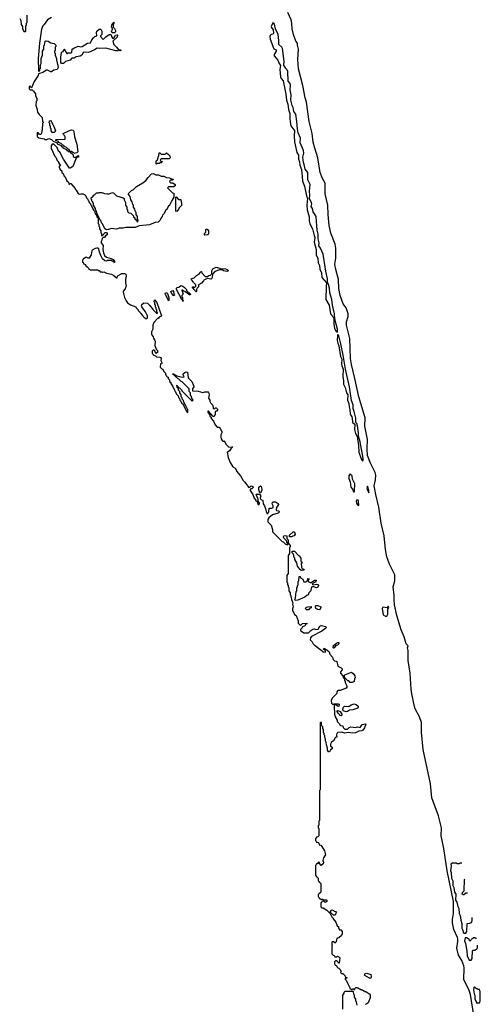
# Model space of a CAD drawing. Extents: x 2886962 to 3052311, y 540590 to 918621.
# Tile 95 of 164: x 3043810 to 3050690, y 694819 to 709527. Entities that reach past the tile are written whole.
import ezdxf

# ---------------------------------------------------------------- set-up
doc = ezdxf.new("R2010")
doc.units = 0

msp = doc.modelspace()

# ---------------------------------------------------------------- linework, layer by layer
at = {"layer": '0CON20XD'}
for points in [[(3043810, 709545), (3043828, 709515), (3043830, 709455), (3043850, 709425), (3043850, 709385), (3043868, 709368), (3043872, 709352), (3043895, 709350), (3043900, 709355), (3043900, 709435), (3043910, 709445), (3043910, 709475), (3043920, 709485), (3043920, 709595)], [(3044285, 709562), (3044227, 709525), (3044177, 709455), (3044156, 709434), (3044136, 709385), (3044106, 709175), (3044088, 708945), (3044090, 708765), (3044095, 708760), (3044110, 708765), (3044110, 708795), (3044120, 708805), (3044122, 708855), (3044130, 708875), (3044132, 708945), (3044150, 708995), (3044152, 709055), (3044170, 709085), (3044170, 709135), (3044180, 709145), (3044190, 709205), (3044207, 709213), (3044235, 709206), (3044275, 709180), (3044325, 709170), (3044350, 709145), (3044350, 709125), (3044340, 709115), (3044340, 709065), (3044330, 709055), (3044330, 709035), (3044340, 709025), (3044340, 708995), (3044358, 708945), (3044358, 708918), (3044366, 708906), (3044383, 708815), (3044368, 708782), (3044319, 708771), (3044285, 708749), (3044275, 708746), (3044225, 708772), (3044208, 708772), (3044155, 708738), (3044092, 708718), (3044087, 708695), (3044026, 708604), (3043985, 708510), (3043970, 708525), (3043965, 708540), (3043950, 708525), (3043952, 708492), (3043965, 708480), (3043995, 708478), (3044015, 708462), (3044045, 708420), (3044048, 708392), (3044067, 708353), (3044066, 708316), (3044057, 708303), (3044050, 708245), (3044071, 708185), (3044076, 708145), (3044099, 708109), (3044148, 708065), (3044150, 708005), (3044160, 707995), (3044160, 707985), (3044150, 707975), (3044146, 707884), (3044136, 707834), (3044125, 707814), (3044105, 707810), (3044088, 707838), (3044072, 707838), (3044072, 707782), (3044095, 707760), (3044176, 707746), (3044185, 707740), (3044215, 707740), (3044245, 707750), (3044287, 707737), (3044312, 707712), (3044368, 707688), (3044372, 707672), (3044428, 707648), (3044432, 707632), (3044448, 707628), (3044452, 707612), (3044508, 707588), (3044512, 707572), (3044528, 707568), (3044535, 707560), (3044560, 707560), (3044548, 707588), (3044532, 707592), (3044508, 707618), (3044472, 707632), (3044468, 707648), (3044452, 707652), (3044428, 707678), (3044392, 707692), (3044388, 707708), (3044352, 707722), (3044350, 707735), (3044355, 707740), (3044488, 707742), (3044490, 707775), (3044482, 707782), (3044478, 707798), (3044462, 707812), (3044460, 707825), (3044543, 707867), (3044585, 707880), (3044610, 707875), (3044620, 707855), (3044627, 707777), (3044665, 707670), (3044677, 707555), (3044662, 707538), (3044625, 707530), (3044618, 707538), (3044602, 707542), (3044585, 707560), (3044560, 707560), (3044560, 707555), (3044568, 707548), (3044572, 707532), (3044588, 707528), (3044608, 707508), (3044610, 707485), (3044622, 707472), (3044645, 707470), (3044650, 707475), (3044685, 707500), (3044690, 707495), (3044688, 707475), (3044665, 707470), (3044652, 707458), (3044606, 707335), (3044565, 707307), (3044555, 707308), (3044464, 707444), (3044408, 707548), (3044390, 707565), (3044368, 707618), (3044318, 707668), (3044295, 707670), (3044280, 707645), (3044280, 707595), (3044288, 707588), (3044332, 707492), (3044350, 707475), (3044372, 707422), (3044390, 707405), (3044390, 707395), (3044420, 707345), (3044400, 707340), (3044400, 707315), (3044408, 707308), (3044412, 707292), (3044438, 707268), (3044440, 707245), (3044458, 707228), (3044472, 707192), (3044488, 707178), (3044512, 707122), (3044538, 707098), (3044542, 707072), (3044555, 707070), (3044562, 707078), (3044575, 707080), (3044640, 707005), (3044642, 706992), (3044655, 706980), (3044682, 706932), (3044705, 706920), (3044725, 706927), (3044754, 706926), (3044778, 706915), (3044800, 706895), (3044810, 706865), (3044830, 706845), (3044830, 706835), (3044840, 706825), (3044850, 706795), (3044870, 706775), (3044870, 706765), (3044880, 706755), (3044912, 706682), (3044928, 706668), (3044930, 706645), (3044938, 706638), (3044942, 706622), (3044958, 706608), (3044962, 706582), (3044980, 706565), (3044980, 706485), (3044990, 706475), (3044990, 706445), (3045000, 706435), (3045000, 706405), (3045020, 706375), (3045020, 706345), (3045030, 706335), (3045032, 706302), (3045048, 706302), (3045085, 706347), (3045105, 706347), (3045116, 706335), (3045116, 706315), (3045091, 706299), (3045076, 706274), (3045058, 706272), (3045042, 706258), (3045038, 706235)], [(3050595, 694652), (3050544, 694965), (3050524, 695024), (3050445, 695192), (3050450, 695365), (3050443, 695395), (3050412, 695475), (3050366, 695555), (3050339, 695659), (3050354, 695755), (3050354, 695795), (3050350, 695815), (3050295, 695935), (3050275, 696035), (3050275, 696085), (3050291, 696175), (3050291, 696355), (3050195, 696815), (3050143, 697145), (3050118, 697268), (3050104, 697336), (3050110, 697455), (3050064, 697635), (3049967, 697903), (3049945, 698115), (3049839, 698625), (3049814, 698884), (3049810, 699030), (3049783, 699113), (3049717, 699235), (3049705, 699270), (3049666, 699456), (3049656, 699525), (3049643, 699765), (3049611, 699955), (3049614, 700104), (3049602, 700145), (3049610, 700175), (3049585, 700202), (3049554, 700306), (3049506, 700415), (3049445, 700625), (3049408, 700785), (3049401, 700865), (3049403, 700925), (3049389, 701055), (3049414, 701145), (3049414, 701234), (3049336, 701395), (3049296, 701505), (3049275, 701615), (3049252, 701815), (3049211, 702005), (3049174, 702246), (3049131, 702435), (3049105, 702565), (3049124, 702656), (3049130, 702725), (3049121, 702765), (3049048, 702905), (3049005, 703015), (3048998, 703115), (3049004, 703254), (3048967, 703455), (3048968, 703582), (3048877, 703895), (3048814, 704165), (3048766, 704375), (3048753, 704465), (3048743, 704765), (3048689, 704965), (3048689, 705015), (3048714, 705095), (3048714, 705135), (3048684, 705224), (3048643, 705285), (3048596, 705405), (3048576, 705514), (3048574, 705644), (3048526, 705816), (3048518, 705875), (3048523, 705907), (3048534, 705966), (3048532, 706115), (3048521, 706175), (3048457, 706337), (3048430, 706455), (3048416, 706615), (3048412, 706755), (3048371, 706925), (3048374, 707085), (3048335, 707156), (3048298, 707245), (3048263, 707463), (3048216, 707606), (3048193, 707697), (3048181, 707825), (3048135, 708008), (3048093, 708295), (3048075, 708362), (3048041, 708545), (3047976, 708795), (3047964, 708935), (3047972, 709085), (3047960, 709145), (3047960, 709175), (3047936, 709206), (3047898, 709305), (3047879, 709391), (3047874, 709476), (3047866, 709526), (3047815, 709634)], [(3044435, 708874), (3044426, 708886), (3044424, 708965), (3044433, 709037), (3044442, 709048), (3044458, 709052), (3044472, 709088), (3044478, 709088), (3044480, 709075), (3044512, 709022), (3044525, 709020), (3044535, 709030), (3044575, 709030), (3044587, 709043), (3044593, 709085), (3044617, 709103), (3044685, 709130), (3044725, 709123), (3044745, 709127), (3044825, 709177), (3044868, 709182), (3044888, 709225), (3044910, 709255), (3044933, 709275), (3044962, 709288), (3044958, 709335), (3044963, 709355), (3044995, 709388), (3045020, 709385), (3045038, 709355), (3045038, 709305), (3045018, 709285), (3045018, 709275), (3045055, 709230), (3045097, 709273), (3045145, 709308), (3045165, 709308), (3045175, 709300), (3045180, 709275), (3045195, 709250), (3045218, 709252), (3045243, 709297), (3045265, 709300), (3045270, 709295), (3045268, 709265), (3045200, 709205), (3045218, 709155), (3045256, 709116), (3045290, 709070), (3045305, 709080), (3045328, 709065), (3045315, 709060), (3045285, 709070), (3045276, 709064), (3045244, 709064), (3045095, 709104), (3045000, 709095), (3044965, 709100), (3044928, 709075), (3044840, 709035), (3044765, 709040), (3044740, 708995), (3044715, 708984), (3044656, 708974), (3044625, 708954), (3044588, 708952), (3044562, 708925), (3044496, 708904), (3044465, 708874), (3044435, 708874)], [(3045225, 709330), (3045195, 709330), (3045182, 709345), (3045194, 709385), (3045192, 709412), (3045183, 709415), (3045184, 709445), (3045195, 709470), (3045215, 709490), (3045220, 709485), (3045208, 709462), (3045208, 709418), (3045228, 709395), (3045240, 709365), (3045240, 709345), (3045225, 709330)], [(3048555, 704858), (3048559, 704905), (3048516, 705055), (3048510, 705135), (3048482, 705262), (3048472, 705345), (3048441, 705445), (3048439, 705515), (3048425, 705572), (3048409, 705605), (3048409, 705655), (3048383, 705773), (3048342, 706025), (3048305, 706115), (3048279, 706149), (3048283, 706195), (3048270, 706255), (3048269, 706325), (3048253, 706385), (3048247, 706447), (3048237, 706587), (3048225, 706613), (3048193, 706655), (3048185, 706705), (3048166, 706735), (3048172, 706775), (3048168, 706795), (3048140, 706850), (3048145, 706905), (3048137, 706965), (3048148, 707065), (3048116, 707135), (3048115, 707245), (3048076, 707296), (3048061, 707365), (3048049, 707395), (3048037, 707475), (3048053, 707535), (3048051, 707575), (3047997, 707687), (3048006, 707756), (3047969, 707835), (3047958, 707898), (3047951, 708005), (3047933, 708115), (3047903, 708155), (3047894, 708214), (3047880, 708245), (3047860, 708325), (3047863, 708405), (3047852, 708478), (3047857, 708547), (3047849, 708575), (3047821, 708611), (3047815, 708755), (3047807, 708777), (3047785, 708797), (3047756, 708846), (3047758, 708905), (3047737, 709095), (3047725, 709115), (3047679, 709155), (3047681, 709215), (3047670, 709305), (3047633, 709393), (3047615, 709458), (3047605, 709474), (3047592, 709478), (3047568, 709425), (3047569, 709409), (3047596, 709375), (3047600, 709325), (3047595, 709310), (3047565, 709305), (3047549, 709291), (3047545, 709275), (3047552, 709238), (3047604, 709094), (3047639, 709075), (3047640, 709055), (3047612, 709005), (3047611, 708985), (3047665, 708921), (3047679, 708885), (3047707, 708845), (3047696, 708785), (3047705, 708675), (3047715, 708649), (3047744, 708614), (3047787, 708415), (3047793, 708325), (3047815, 708265), (3047826, 708185), (3047845, 708125), (3047845, 708045), (3047854, 707965), (3047862, 707942), (3047892, 707902), (3047913, 707873), (3047910, 707785), (3047917, 707705), (3047949, 707545), (3047972, 707502), (3047974, 707444), (3047991, 707405), (3047996, 707355), (3048017, 707287), (3048030, 707185), (3048032, 707115), (3048062, 707042), (3048094, 706894), (3048111, 706855), (3048098, 706755), (3048103, 706685), (3048133, 706583), (3048136, 706525), (3048146, 706476), (3048185, 706402), (3048210, 706305), (3048218, 706275), (3048208, 706205), (3048237, 706095), (3048239, 706009), (3048265, 705965), (3048269, 705895), (3048287, 705857), (3048292, 705802), (3048319, 705745), (3048325, 705675), (3048392, 705595), (3048386, 705544), (3048384, 705345), (3048433, 705263), (3048452, 705135), (3048490, 705090), (3048502, 705065), (3048503, 704985), (3048512, 704915), (3048535, 704869), (3048555, 704858)], [(3044295, 707840), (3044280, 707865), (3044280, 707895), (3044270, 707905), (3044270, 707935), (3044260, 707945), (3044260, 707975), (3044250, 707985), (3044253, 708017), (3044275, 708020), (3044280, 708015), (3044280, 708005), (3044288, 707998), (3044290, 707985), (3044298, 707978), (3044300, 707965), (3044308, 707958), (3044342, 707882), (3044350, 707875), (3044342, 707868), (3044340, 707855), (3044325, 707842), (3044295, 707840)], [(3045855, 707370), (3045850, 707375), (3045850, 707415), (3045854, 707426), (3045870, 707435), (3045883, 707487), (3045890, 707495), (3045895, 707538), (3045905, 707540), (3045925, 707520), (3045985, 707520), (3046005, 707540), (3046032, 707512), (3046050, 707505), (3046058, 707465), (3046045, 707450), (3045925, 707450), (3045912, 707438), (3045910, 707425), (3045922, 707412), (3045938, 707408), (3045938, 707402), (3045925, 707390), (3045905, 707390), (3045895, 707380), (3045865, 707380), (3045855, 707370)], [(3045105, 706387), (3045082, 706405), (3045045, 706480), (3045033, 706493), (3045025, 706520), (3045012, 706532), (3044968, 706628), (3044960, 706635), (3044960, 706655), (3044952, 706662), (3044950, 706675), (3044940, 706685), (3044940, 706705), (3044910, 706755), (3044910, 706785), (3044902, 706792), (3044900, 706805), (3044890, 706815), (3044890, 706835), (3044880, 706845), (3044880, 706865), (3044908, 706892), (3044912, 706908), (3044928, 706912), (3044955, 706940), (3044985, 706940), (3044995, 706948), (3045035, 706948), (3045075, 706930), (3045115, 706926), (3045145, 706926), (3045195, 706946), (3045217, 706935), (3045255, 706896), (3045358, 706868), (3045370, 706855), (3045370, 706835), (3045388, 706795), (3045390, 706755), (3045408, 706725), (3045410, 706695), (3045420, 706685), (3045422, 706662), (3045442, 706642), (3045468, 706638), (3045510, 706595), (3045512, 706582), (3045530, 706565), (3045532, 706552), (3045558, 706528), (3045562, 706512), (3045575, 706510), (3045580, 706535), (3045570, 706545), (3045570, 706585), (3045550, 706615), (3045550, 706645), (3045540, 706655), (3045530, 706695), (3045512, 706725), (3045510, 706755), (3045500, 706765), (3045490, 706805), (3045472, 706835), (3045460, 706885), (3045432, 706925), (3045480, 706975), (3045510, 706990), (3045555, 707036), (3045649, 707091), (3045694, 707126), (3045730, 707170), (3045780, 707225), (3045805, 707228), (3045845, 707210), (3045885, 707208), (3045925, 707190), (3045965, 707188), (3046005, 707170), (3046047, 707167), (3046075, 707150), (3046100, 707145), (3046095, 707130), (3046062, 707128), (3046050, 707115), (3046052, 707102), (3046065, 707090), (3046095, 707090), (3046130, 707065), (3046130, 707045), (3046105, 707030), (3046035, 707030), (3046020, 707015), (3046092, 706942), (3046110, 706935), (3046110, 706875), (3046082, 706828), (3046078, 706812), (3046072, 706808), (3046068, 706792), (3046062, 706788), (3046058, 706772), (3046052, 706768), (3046048, 706752), (3046032, 706748), (3046008, 706692), (3045992, 706688), (3045968, 706632), (3045942, 706608), (3045940, 706585), (3045922, 706568), (3045908, 706532), (3045877, 706503), (3045835, 706500), (3045750, 706465), (3045595, 706450), (3045535, 706424), (3045396, 706424), (3045355, 706411), (3045295, 706414), (3045254, 706396), (3045175, 706406), (3045135, 706394), (3045105, 706387)], [(3046155, 706660), (3046140, 706665), (3046140, 706875), (3046145, 706880), (3046182, 706842), (3046215, 706840), (3046228, 706775), (3046225, 706750), (3046188, 706712), (3046185, 706700), (3046155, 706660)], [(3046575, 706310), (3046570, 706315), (3046570, 706335), (3046590, 706355), (3046590, 706395), (3046595, 706400), (3046608, 706398), (3046630, 706375), (3046630, 706335), (3046625, 706320), (3046615, 706312), (3046575, 706310)], [(3045038, 706235), (3045028, 706215), (3045027, 706195), (3045056, 706155), (3045052, 706095), (3045060, 706045), (3045076, 706005), (3045105, 705978), (3045175, 705962), (3045205, 705946), (3045225, 705920), (3045228, 705902), (3045175, 705930), (3045115, 705930), (3045105, 705920), (3045080, 705925), (3045047, 705957), (3045023, 706003), (3045003, 706055), (3044994, 706104), (3044983, 706113), (3044964, 706114), (3044935, 706110), (3044894, 706086), (3044886, 706074), (3044876, 706015), (3044848, 705965), (3044835, 705964), (3044805, 705980), (3044775, 705960), (3044762, 705958), (3044760, 705945), (3044750, 705935), (3044750, 705905), (3044758, 705898), (3044762, 705882), (3044775, 705880), (3044788, 705868), (3044800, 705855), (3044802, 705842), (3044815, 705840), (3044840, 705815), (3044842, 705802), (3044858, 705798), (3044865, 705790), (3044975, 705790), (3044982, 705782), (3044995, 705780), (3045012, 705762), (3045035, 705760), (3045045, 705750), (3045052, 705758), (3045065, 705760), (3045105, 705740), (3045180, 705725), (3045218, 705705), (3045255, 705670), (3045268, 705672), (3045270, 705695), (3045280, 705705), (3045335, 705738), (3045375, 705738), (3045395, 705728), (3045400, 705695), (3045391, 705645), (3045391, 705595), (3045402, 705545), (3045388, 705525), (3045383, 705505), (3045358, 705472), (3045358, 705455), (3045377, 705375), (3045398, 705328), (3045420, 705300), (3045465, 705270), (3045545, 705240), (3045552, 705222), (3045580, 705195), (3045582, 705182), (3045610, 705155), (3045612, 705142), (3045650, 705105), (3045652, 705092), (3045672, 705072), (3045688, 705068), (3045695, 705060), (3045708, 705062), (3045718, 705072), (3045720, 705105), (3045712, 705112), (3045690, 705165), (3045635, 705240), (3045628, 705255), (3045633, 705275), (3045665, 705300), (3045720, 705295), (3045756, 705256), (3045762, 705242), (3045795, 705210), (3045802, 705192), (3045852, 705142), (3045865, 705140), (3045870, 705155), (3045860, 705165), (3045860, 705195), (3045850, 705205), (3045850, 705225), (3045840, 705235), (3045840, 705265), (3045830, 705275), (3045830, 705305), (3045820, 705315), (3045825, 705340), (3045860, 705305), (3045927, 705105), (3045920, 705095), (3045900, 705090), (3045878, 705065), (3045867, 705063), (3045816, 705004), (3045800, 704965), (3045797, 704905), (3045780, 704865), (3045780, 704835), (3045788, 704808), (3045805, 704788), (3045809, 704769), (3045826, 704745), (3045832, 704725), (3045828, 704658), (3045848, 704608), (3045867, 704585), (3045867, 704577), (3045866, 704554), (3045845, 704540), (3045829, 704579), (3045815, 704590), (3045805, 704590), (3045790, 704575), (3045790, 704545), (3045798, 704538), (3045802, 704522), (3045838, 704508), (3045852, 704492), (3045905, 704487), (3045915, 704480), (3045922, 704465), (3045920, 704435), (3045940, 704395), (3045912, 704388), (3045910, 704335), (3045932, 704312), (3045950, 704305), (3045962, 704272), (3045990, 704245), (3045990, 704225), (3045998, 704218), (3046002, 704202), (3046012, 704192), (3046028, 704188), (3046030, 704165), (3046048, 704148), (3046050, 704125), (3046068, 704108), (3046070, 704095), (3046098, 704048), (3046102, 704032), (3046108, 704028), (3046112, 704012), (3046118, 704008), (3046122, 703992), (3046128, 703988), (3046132, 703972), (3046138, 703968), (3046142, 703952), (3046148, 703948), (3046152, 703932), (3046178, 703908), (3046180, 703885), (3046198, 703868), (3046202, 703842), (3046218, 703828), (3046232, 703792), (3046248, 703788), (3046252, 703772), (3046258, 703768), (3046262, 703752), (3046268, 703748), (3046272, 703732), (3046278, 703728), (3046282, 703712), (3046288, 703708), (3046292, 703692), (3046312, 703662), (3046320, 703660), (3046320, 703705), (3046312, 703712), (3046308, 703728), (3046302, 703732), (3046298, 703748), (3046292, 703752), (3046288, 703768), (3046260, 703815), (3046258, 703838), (3046240, 703855), (3046238, 703878), (3046220, 703895), (3046220, 703925), (3046200, 703955), (3046200, 703975), (3046182, 703992), (3046180, 704015), (3046162, 704032), (3046160, 704060), (3046150, 704065), (3046158, 704068), (3046160, 704060), (3046230, 703995), (3046232, 703982), (3046385, 703830), (3046400, 703845), (3046380, 703875), (3046378, 703898), (3046360, 703915), (3046360, 703955), (3046340, 703975), (3046340, 704015), (3046238, 704118), (3046220, 704125), (3046188, 704158), (3046175, 704162), (3046090, 704235), (3046105, 704236), (3046158, 704208), (3046235, 704188), (3046268, 704192), (3046253, 704223), (3046253, 704235), (3046275, 704258), (3046296, 704266), (3046315, 704260), (3046328, 704178), (3046383, 704123), (3046408, 704065), (3046410, 704045), (3046390, 704015), (3046392, 703982), (3046475, 703976), (3046545, 703957), (3046575, 703966), (3046625, 703970), (3046630, 703965), (3046640, 703925), (3046630, 703875), (3046650, 703845), (3046650, 703825), (3046662, 703802), (3046695, 703770), (3046702, 703722), (3046715, 703710), (3046733, 703727), (3046745, 703728), (3046765, 703710), (3046766, 703696), (3046755, 703680), (3046742, 703678), (3046732, 703668), (3046730, 703635), (3046715, 703600), (3046702, 703602), (3046628, 703678), (3046622, 703678), (3046620, 703665), (3046648, 703618), (3046652, 703602), (3046668, 703588), (3046672, 703572), (3046705, 703530), (3046730, 703475), (3046762, 703442), (3046788, 703438), (3046805, 703420), (3046828, 703375), (3046828, 703355), (3046812, 703325), (3046812, 703295), (3046820, 703265), (3046835, 703240), (3046845, 703230), (3046858, 703232), (3046865, 703240), (3046888, 703188), (3046935, 703140), (3046987, 703147), (3046986, 703135), (3046962, 703118), (3046943, 703087), (3046925, 703070), (3046910, 703065), (3046926, 702985), (3046952, 702912), (3046996, 702846), (3047026, 702826), (3047050, 702795), (3047050, 702785), (3047108, 702715), (3047150, 702645), (3047175, 702620), (3047182, 702602), (3047210, 702575), (3047212, 702562), (3047235, 702540), (3047248, 702542), (3047250, 702555), (3047268, 702562), (3047295, 702550), (3047295, 702540), (3047275, 702520), (3047262, 702518), (3047252, 702508), (3047250, 702495), (3047290, 702435), (3047312, 702382), (3047330, 702365), (3047332, 702352), (3047358, 702328), (3047362, 702302), (3047385, 702280), (3047390, 702305), (3047370, 702335), (3047370, 702365), (3047340, 702435), (3047345, 702440), (3047395, 702440), (3047400, 702435), (3047402, 702422), (3047410, 702415), (3047400, 702385), (3047407, 702367), (3047442, 702345), (3047446, 702296), (3047467, 702265), (3047488, 702205), (3047490, 702175), (3047500, 702165), (3047502, 702152), (3047518, 702152), (3047520, 702165), (3047530, 702175), (3047535, 702230), (3047575, 702230), (3047598, 702242), (3047598, 702265), (3047584, 702284), (3047579, 702305), (3047593, 702325), (3047626, 702326), (3047671, 702301), (3047674, 702285), (3047648, 702242), (3047642, 702205), (3047648, 702198), (3047675, 702190), (3047685, 702180), (3047685, 702170), (3047670, 702155), (3047585, 702133), (3047532, 702088), (3047518, 702062), (3047518, 702028), (3047568, 701975), (3047586, 701914), (3047588, 701878), (3047600, 701860), (3047732, 701732), (3047745, 701730), (3047782, 701692), (3047798, 701688), (3047805, 701680), (3047820, 701695), (3047802, 701722), (3047798, 701738), (3047755, 701780), (3047750, 701795), (3047755, 701817), (3047775, 701822), (3047800, 701815), (3047800, 701775), (3047820, 701755), (3047820, 701715), (3047848, 701675), (3047850, 701655), (3047840, 701645), (3047840, 701555), (3047820, 701525), (3047820, 701255), (3047800, 701225), (3047800, 701125), (3047810, 701115), (3047810, 701085), (3047818, 701078), (3047820, 701055), (3047830, 701045), (3047830, 700995), (3047850, 700965), (3047850, 700935), (3047860, 700925), (3047860, 700905), (3047867, 700897), (3047870, 700865), (3047888, 700815), (3047886, 700795), (3047896, 700755), (3047886, 700725), (3047887, 700697), (3047902, 700675), (3047915, 700640), (3047938, 700625), (3047957, 700587), (3047970, 700545), (3047970, 700515), (3048005, 700480), (3048034, 700506), (3048100, 700515), (3048100, 700505), (3048078, 700492), (3048067, 700475), (3048032, 700458), (3048030, 700445), (3048002, 700418), (3048002, 700402), (3048055, 700368), (3048125, 700370), (3048160, 700405), (3048190, 700425), (3048215, 700426), (3048235, 700418), (3048268, 700422), (3048295, 700468), (3048314, 700476), (3048385, 700462), (3048390, 700455), (3048385, 700438)], [(3046445, 705460), (3046430, 705475), (3046428, 705488), (3046390, 705525), (3046395, 705540), (3046405, 705530), (3046428, 705532), (3046440, 705545), (3046440, 705565), (3046410, 705595), (3046408, 705608), (3046380, 705635), (3046378, 705648), (3046370, 705655), (3046418, 705672), (3046450, 705705), (3046494, 705736), (3046513, 705757), (3046515, 705768), (3046528, 705768), (3046530, 705745), (3046582, 705692), (3046615, 705690), (3046635, 705708), (3046658, 705712), (3046678, 705732), (3046680, 705775), (3046694, 705806), (3046745, 705828), (3046797, 705817), (3046805, 705810), (3046885, 705808), (3046910, 705795), (3046930, 705775), (3046905, 705768), (3046855, 705774), (3046832, 705792), (3046795, 705792), (3046726, 705764), (3046690, 705725), (3046686, 705675), (3046675, 705658), (3046665, 705653), (3046615, 705660), (3046588, 705652), (3046562, 705638), (3046557, 705625), (3046525, 705593), (3046482, 705568), (3046480, 705535), (3046462, 705518), (3046450, 705495), (3046450, 705465), (3046445, 705460)], [(3046245, 705320), (3046240, 705340), (3046220, 705355), (3046220, 705365), (3046152, 705495), (3046153, 705515), (3046162, 705525), (3046188, 705532), (3046217, 705557), (3046245, 705548), (3046270, 705525), (3046300, 705495), (3046302, 705482), (3046360, 705425), (3046355, 705410), (3046348, 705418), (3046335, 705420), (3046308, 705448), (3046295, 705450), (3046278, 705468), (3046262, 705472), (3046248, 705488), (3046232, 705488), (3046230, 705475), (3046240, 705465), (3046240, 705445), (3046250, 705435), (3046248, 705422), (3046230, 705405), (3046230, 705385), (3046240, 705375), (3046240, 705340), (3046250, 705335), (3046245, 705320)], [(3046035, 705330), (3046018, 705368), (3046010, 705375), (3046008, 705388), (3046000, 705395), (3045998, 705408), (3045990, 705415), (3045982, 705435), (3045990, 705445), (3046010, 705445), (3046020, 705435), (3046040, 705375), (3046040, 705335), (3046035, 705330)], [(3046115, 705400), (3046100, 705405), (3046098, 705418), (3046080, 705435), (3046078, 705448), (3046070, 705455), (3046070, 705465), (3046085, 705478), (3046095, 705480), (3046107, 705467), (3046110, 705425), (3046120, 705415), (3046115, 705400)], [(3048935, 702938), (3048941, 702949), (3048942, 702975), (3048895, 703219), (3048871, 703305), (3048872, 703355), (3048855, 703461), (3048845, 703494), (3048832, 703512), (3048829, 703575), (3048807, 703675), (3048790, 703715), (3048791, 703775), (3048768, 703838), (3048737, 704045), (3048676, 704306), (3048640, 704515), (3048607, 704685), (3048575, 704804), (3048565, 704826), (3048556, 704814), (3048554, 704736), (3048562, 704695), (3048579, 704655), (3048602, 704495), (3048624, 704455), (3048615, 704385), (3048621, 704355), (3048644, 704305), (3048638, 704195), (3048649, 704135), (3048646, 704085), (3048671, 704035), (3048693, 703955), (3048709, 703925), (3048704, 703845), (3048724, 703795), (3048729, 703745), (3048743, 703705), (3048746, 703635), (3048770, 703595), (3048775, 703575), (3048779, 703515), (3048785, 703504), (3048812, 703492), (3048814, 703485), (3048812, 703405), (3048825, 703345), (3048849, 703299), (3048871, 703165), (3048878, 703068), (3048912, 702965), (3048925, 702943), (3048935, 702938)], [(3048805, 702473), (3048813, 702485), (3048814, 702595), (3048781, 702665), (3048774, 702715), (3048745, 702741), (3048724, 702715), (3048724, 702674), (3048745, 702625), (3048755, 702545), (3048780, 702515), (3048795, 702476), (3048805, 702473)], [(3047405, 702460), (3047395, 702460), (3047382, 702505), (3047384, 702545), (3047405, 702563), (3047416, 702555), (3047426, 702515), (3047425, 702492), (3047405, 702460)], [(3049025, 702459), (3049025, 702492), (3049005, 702558), (3048997, 702523), (3049025, 702459)], [(3048875, 702272), (3048873, 702335), (3048865, 702350), (3048845, 702356), (3048838, 702335), (3048842, 702305), (3048855, 702281), (3048875, 702272)], [(3047842, 701802), (3047840, 701825), (3047895, 701878), (3047905, 701878), (3047915, 701870), (3047925, 701840), (3047910, 701815), (3047888, 701812), (3047875, 701802), (3047842, 701802)], [(3048015, 701300), (3047982, 701322), (3047978, 701338), (3047960, 701365), (3047950, 701415), (3047920, 701465), (3047920, 701485), (3047910, 701495), (3047900, 701545), (3047880, 701565), (3047882, 701588), (3047915, 701590), (3047972, 701522), (3047988, 701518), (3047992, 701502), (3048010, 701485), (3048010, 701435), (3048030, 701425), (3048012, 701398), (3048017, 701347), (3048030, 701330), (3048058, 701315), (3048055, 701303), (3048015, 701300)], [(3047925, 700850), (3047920, 700865), (3047930, 700885), (3047940, 700985), (3047950, 700995), (3047950, 701045), (3047958, 701052), (3047960, 701075), (3047970, 701085), (3047970, 701135), (3047980, 701145), (3047982, 701208), (3047998, 701208), (3048002, 701192), (3048038, 701168), (3048055, 701130), (3048088, 701132), (3048108, 701152), (3048115, 701180), (3048137, 701177), (3048120, 701155), (3048120, 701135), (3048148, 701118), (3048162, 701118), (3048181, 701129), (3048215, 701157), (3048236, 701156), (3048235, 701130), (3048195, 701112), (3048180, 701095), (3048197, 701087), (3048245, 701097), (3048261, 701091), (3048272, 701075), (3048265, 701052), (3048245, 701040), (3048203, 701053), (3048176, 701054), (3048162, 701035), (3048157, 700995), (3048128, 700965), (3048118, 700932), (3048105, 700930), (3048067, 700903), (3047965, 700854), (3047925, 700850)], [(3048125, 700712), (3048095, 700712), (3048085, 700720), (3048080, 700735), (3048095, 700750), (3048115, 700758), (3048165, 700760), (3048165, 700742), (3048140, 700730), (3048125, 700712)], [(3048295, 700713), (3048265, 700717), (3048234, 700734), (3048229, 700755), (3048234, 700776), (3048265, 700778), (3048308, 700758), (3048310, 700745), (3048295, 700713)], [(3049295, 700618), (3049310, 700645), (3049307, 700723), (3049324, 700745), (3049315, 700766), (3049297, 700743), (3049235, 700754), (3049226, 700734), (3049239, 700635), (3049275, 700618), (3049295, 700618)], [(3048385, 700438), (3048325, 700392), (3048168, 700312), (3048156, 700295), (3048150, 700265), (3048180, 700235), (3048192, 700202), (3048212, 700182), (3048225, 700180), (3048292, 700122), (3048305, 700120), (3048342, 700082), (3048380, 700080), (3048378, 700098), (3048350, 700125), (3048352, 700138), (3048400, 700115), (3048430, 700085), (3048442, 700052), (3048480, 700005), (3048492, 699972), (3048512, 699952), (3048535, 699947), (3048545, 699938), (3048562, 699872), (3048610, 699845), (3048625, 699830), (3048626, 699814), (3048600, 699785), (3048600, 699765), (3048638, 699728), (3048642, 699702), (3048660, 699685), (3048660, 699655), (3048670, 699645), (3048670, 699625), (3048698, 699575), (3048698, 699555), (3048685, 699544), (3048595, 699507), (3048562, 699508), (3048548, 699485), (3048545, 699460), (3048476, 699394), (3048462, 699355), (3048468, 699318), (3048485, 699300), (3048498, 699302), (3048505, 699310), (3048565, 699310), (3048582, 699302), (3048575, 699270), (3048555, 699272), (3048525, 699300), (3048507, 699283), (3048510, 699145), (3048518, 699138), (3048520, 699115), (3048550, 699065), (3048550, 699045), (3048562, 699032), (3048588, 699008), (3048592, 698992), (3048602, 698982), (3048635, 698980), (3048642, 698952), (3048665, 698930), (3048705, 698930), (3048730, 698955), (3048755, 698962), (3048825, 698956), (3048855, 698963), (3048895, 698952), (3048925, 699000), (3048975, 699010), (3048980, 699005), (3048961, 698949), (3048936, 698914), (3048916, 698904), (3048875, 698900), (3048825, 698874), (3048785, 698869), (3048722, 698878), (3048665, 698870), (3048624, 698884), (3048562, 698878), (3048548, 698865), (3048542, 698845), (3048548, 698812), (3048532, 698808), (3048522, 698798), (3048498, 698755), (3048467, 698733), (3048450, 698705), (3048450, 698675), (3048475, 698660), (3048477, 698635), (3048452, 698618), (3048435, 698590), (3048425, 698590), (3048410, 698615), (3048410, 698645), (3048392, 698695), (3048390, 698735), (3048380, 698755), (3048380, 698785), (3048370, 698805), (3048370, 698835), (3048360, 698845), (3048358, 698868), (3048350, 698875), (3048350, 698925), (3048340, 698935), (3048340, 698965), (3048320, 698985), (3048318, 699028), (3048305, 699030), (3048300, 699025), (3048300, 698025), (3048290, 698015), (3048290, 697565), (3048280, 697555), (3048280, 697495), (3048270, 697485), (3048270, 697455), (3048280, 697445), (3048280, 697335), (3048265, 697320), (3048242, 697318), (3048238, 697302), (3048230, 697295), (3048230, 697265), (3048238, 697258), (3048242, 697242), (3048268, 697238), (3048277, 697227), (3048282, 697202), (3048310, 697195), (3048325, 697178), (3048365, 697110), (3048376, 697054), (3048350, 697005), (3048340, 696965), (3048347, 696943), (3048345, 696920), (3048315, 696892), (3048290, 696925), (3048288, 696938), (3048275, 696940), (3048255, 696920), (3048242, 696918), (3048238, 696902), (3048230, 696895), (3048230, 696745), (3048238, 696738), (3048242, 696722), (3048255, 696720), (3048270, 696705), (3048270, 696665), (3048278, 696658), (3048282, 696642), (3048295, 696640), (3048310, 696625), (3048310, 696495), (3048295, 696480), (3048282, 696478), (3048278, 696462), (3048270, 696455), (3048270, 696425), (3048278, 696418), (3048282, 696402), (3048298, 696398), (3048305, 696390), (3048335, 696390), (3048355, 696380), (3048395, 696380), (3048400, 696375), (3048400, 696355), (3048375, 696342), (3048355, 696360), (3048322, 696358), (3048318, 696342), (3048310, 696335), (3048310, 696275), (3048322, 696262), (3048345, 696258), (3048398, 696225), (3048448, 696178), (3048470, 696125), (3048490, 696105), (3048490, 696095), (3048530, 696045), (3048552, 695992), (3048570, 695975), (3048570, 695955), (3048580, 695945), (3048582, 695932), (3048605, 695930), (3048626, 695905), (3048626, 695874), (3048616, 695845), (3048575, 695810), (3048552, 695808), (3048548, 695792), (3048540, 695785), (3048538, 695752), (3048515, 695730), (3048505, 695750), (3048475, 695750), (3048470, 695745), (3048470, 695715), (3048480, 695705), (3048470, 695695), (3048472, 695572), (3048492, 695552), (3048505, 695550), (3048515, 695530), (3048545, 695530), (3048556, 695536), (3048575, 695530), (3048590, 695515), (3048580, 695435), (3048570, 695435), (3048568, 695448), (3048548, 695468), (3048525, 695470), (3048510, 695455), (3048510, 695425), (3048518, 695418), (3048522, 695402), (3048538, 695398), (3048548, 695388), (3048552, 695372), (3048562, 695362), (3048575, 695360), (3048598, 695338), (3048602, 695322), (3048610, 695315), (3048602, 695292), (3048615, 695280), (3048635, 695280), (3048665, 695250), (3048672, 695232), (3048695, 695220), (3048695, 695210), (3048672, 695208), (3048670, 695195), (3048688, 695178), (3048690, 695165), (3048718, 695118), (3048722, 695102), (3048728, 695098), (3048732, 695082), (3048738, 695078), (3048742, 695062), (3048765, 695040), (3048778, 695042), (3048785, 695050), (3048798, 695048), (3048805, 695040), (3048818, 695042), (3048822, 695058), (3048832, 695068), (3048855, 695070), (3048862, 695062), (3048878, 695058), (3048882, 695052), (3048898, 695048), (3048902, 695042), (3048918, 695038), (3048922, 695032), (3048938, 695028), (3048942, 695022), (3048958, 695018), (3048962, 695012), (3048978, 695008), (3049025, 694980), (3049035, 694980), (3049047, 694955), (3049046, 694916), (3049015, 694842), (3048995, 694824), (3048972, 694818)], [(3048495, 700140), (3048490, 700145), (3048495, 700180), (3048540, 700215), (3048564, 700226), (3048578, 700225), (3048575, 700202), (3048558, 700185), (3048530, 700180), (3048505, 700142), (3048495, 700140)], [(3048775, 699624), (3048747, 699627), (3048725, 699650), (3048712, 699652), (3048662, 699702), (3048660, 699735), (3048667, 699743), (3048765, 699783), (3048793, 699763), (3048818, 699725), (3048820, 699695), (3048810, 699685), (3048805, 699640), (3048775, 699624)], [(3048685, 699188), (3048640, 699205), (3048635, 699230), (3048645, 699258), (3048660, 699275), (3048725, 699270), (3048760, 699295), (3048805, 699306), (3048835, 699298), (3048868, 699275), (3048868, 699258), (3048860, 699245), (3048785, 699219), (3048735, 699212), (3048705, 699194), (3048685, 699188)], [(3048615, 699130), (3048590, 699135), (3048588, 699148), (3048565, 699170), (3048553, 699193), (3048550, 699205), (3048555, 699210), (3048600, 699195), (3048602, 699182), (3048620, 699155), (3048615, 699130)], [(3050412, 696930), (3050385, 696930), (3050375, 696920), (3050345, 696920), (3050335, 696930), (3050275, 696930), (3050250, 696915), (3050253, 696885), (3050245, 696815), (3050256, 696786), (3050261, 696705), (3050279, 696665), (3050280, 696595), (3050296, 696565), (3050306, 696496), (3050322, 696465), (3050320, 696375), (3050341, 696345), (3050352, 696282), (3050368, 696248), (3050374, 696175), (3050388, 696148), (3050397, 696075), (3050413, 696025), (3050414, 695955), (3050426, 695935), (3050437, 695887), (3050445, 695880), (3050475, 695880), (3050490, 695905), (3050492, 696028), (3050535, 696030), (3050542, 696038), (3050558, 696042), (3050562, 696058), (3050570, 696065), (3050570, 696116)], [(3050500, 696479), (3050475, 696480), (3050445, 696452), (3050435, 696452), (3050420, 696465), (3050425, 696490), (3050450, 696515), (3050452, 696685), (3050458, 696693)], [(3048515, 696150), (3048495, 696150), (3048452, 696192), (3048452, 696208), (3048472, 696228), (3048498, 696218), (3048505, 696210), (3048538, 696208), (3048540, 696195), (3048532, 696188), (3048525, 696160), (3048515, 696150)], [(3050631, 695800), (3050622, 695802), (3050615, 695810), (3050585, 695810), (3050578, 695802), (3050562, 695798), (3050560, 695785), (3050535, 695760), (3050518, 695798), (3050502, 695802), (3050495, 695810), (3050465, 695810), (3050453, 695765), (3050468, 695728), (3050491, 695615), (3050492, 695542), (3050517, 695487), (3050525, 695480), (3050555, 695480), (3050570, 695505), (3050572, 695618), (3050585, 695630), (3050615, 695630), (3050622, 695638), (3050638, 695642), (3050642, 695658), (3050650, 695665), (3050650, 695704)], [(3049055, 695210), (3049035, 695212), (3048965, 695248), (3048958, 695255), (3048964, 695275), (3048995, 695286), (3049053, 695263), (3049062, 695235), (3049055, 695210)], [(3048850, 694805), (3048840, 694855), (3048830, 694865), (3048830, 694895), (3048810, 694925), (3048810, 694955), (3048800, 694965), (3048798, 695008), (3048665, 695010), (3048652, 694998), (3048650, 694985), (3048630, 694955), (3048630, 694745)], [(3050645, 694830), (3050655, 694840), (3050678, 694842), (3050682, 694858), (3050690, 694865), (3050690, 695015), (3050682, 695022), (3050678, 695038), (3050655, 695040), (3050648, 695048), (3050635, 695050), (3050605, 695080), (3050595, 695070), (3050588, 695035), (3050598, 694975), (3050608, 694958), (3050606, 694895), (3050645, 694830)]]:
    msp.add_lwpolyline(points, dxfattribs=at)

doc.saveas('drawing.dxf')
